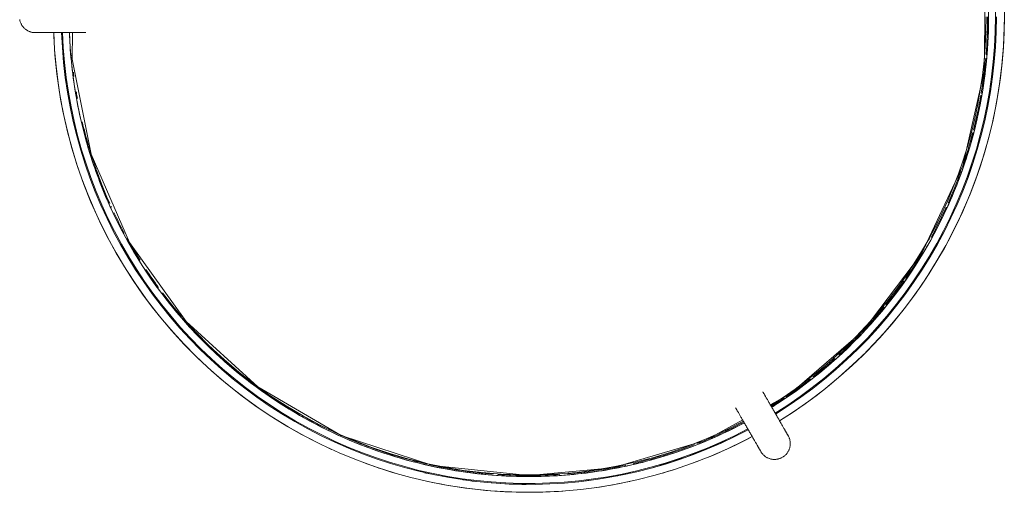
# Model space of a CAD drawing. Header units: millimetres. Extents: x 6263 to 8206, y 1041 to 6667.
# Tile 6 of 7: x 6754 to 7066, y 6358 to 6508. Entities that reach past the tile are written whole.
import ezdxf

# ---------------------------------------------------------------- set-up
doc = ezdxf.new("R2010")
doc.units = ezdxf.units.MM
doc.layers.add('E-LITE-EQPM', color=90, linetype='Continuous', lineweight=20)

# ---------------------------------------------------------------- blocks, each defined once
blk = doc.blocks.new('24020_DRUM_TABLE_structure - DRUM Black structure table lamp_Beige shade-394833-Planta_PDF')
at = {"layer": 'E-LITE-EQPM'}
for p, q in [((-155.9, -5), (-155.91, -5)), ((76.76, -122.95), (76.89, -123.17)), ((68.24, -128.19), (68.1, -127.96))]:
    blk.add_line(p, q, dxfattribs=at)
at = {"layer": 'E-LITE-EQPM', "flags": 128}
for points in [[(-156, -5), (-156.2, -5), (-156.4, -4.98), (-156.6, -4.96), (-156.8, -4.94), (-156.99, -4.9), (-157.19, -4.86), (-157.38, -4.81), (-157.57, -4.75), (-157.76, -4.68), (-157.95, -4.61), (-158.13, -4.52), (-158.31, -4.43), (-158.48, -4.34), (-158.66, -4.24), (-158.82, -4.13), (-158.99, -4.01), (-159.14, -3.89), (-159.3, -3.76), (-159.44, -3.62), (-159.59, -3.48), (-159.72, -3.34), (-159.85, -3.19), (-159.98, -3.03), (-160.1, -2.87), (-160.21, -2.7), (-160.31, -2.53), (-160.41, -2.36), (-160.5, -2.18), (-160.58, -2), (-160.66, -1.81), (-160.73, -1.62), (-160.79, -1.43), (-160.84, -1.24), (-160.89, -1.05), (-160.93, -0.85)], [(-156, -5), (-155.99, -5), (-155.97, -5), (-155.94, -5), (-155.9, -5), (-155.84, -5), (-155.77, -5), (-155.69, -5), (-155.59, -5), (-155.49, -5), (-155.37, -5), (-155.24, -5), (-155.1, -5), (-154.94, -5), (-154.78, -5), (-154.6, -5), (-154.42, -5), (-154.22, -5), (-154.01, -5), (-153.8, -5), (-153.57, -5), (-153.34, -5), (-153.1, -5), (-152.85, -5), (-152.59, -5), (-152.32, -5), (-152.05, -5), (-151.77, -5), (-151.49, -5), (-151.19, -5), (-150.9, -5), (-150.6, -5), (-150.29, -5), (-149.99, -5), (-149.67, -5), (-149.36, -5), (-149.04, -5), (-148.73, -5), (-148.41, -5), (-148.09, -5), (-147.77, -5), (-147.45, -5), (-147.13, -5), (-146.81, -5), (-146.5, -5), (-146.18, -5), (-145.87, -5), (-145.57, -5), (-145.26, -5), (-144.96, -5), (-144.67, -5), (-144.38, -5), (-144.1, -5), (-143.82, -5), (-143.55, -5), (-143.29, -5), (-143.04, -5), (-142.79, -5), (-142.55, -5), (-142.32, -5), (-142.1, -5), (-141.89, -5), (-141.69, -5), (-141.5, -5), (-141.32, -5), (-141.14, -5), (-140.99, -5), (-140.84, -5), (-140.7, -5), (-140.58, -5), (-140.46, -5), (-140.36, -5), (-140.27, -5), (-140.2, -5), (-140.13, -5), (-140.08, -5), (-140.04, -5), (-140.02, -5), (-140, -5), (-140, -5)], [(-153.41, -5), (-153.5, -5), (-153.92, -5), (-154.3, -5), (-154.64, -5), (-154.95, -5), (-155.22, -5), (-155.45, -5), (-155.64, -5), (-155.79, -5)], [(82.33, -132.6), (82.33, -132.59), (82.32, -132.58), (82.3, -132.55), (82.28, -132.51), (82.25, -132.46), (82.22, -132.4), (82.17, -132.33), (82.13, -132.25), (82.07, -132.16), (82.01, -132.05), (81.95, -131.94), (81.88, -131.82), (81.8, -131.68), (81.72, -131.54), (81.63, -131.39), (81.54, -131.23), (81.44, -131.06), (81.34, -130.88), (81.23, -130.69), (81.12, -130.5), (81, -130.3), (80.88, -130.09), (80.75, -129.87), (80.62, -129.65), (80.49, -129.42), (80.36, -129.18), (80.22, -128.94), (80.07, -128.69), (79.93, -128.44), (79.78, -128.18), (79.63, -127.92), (79.48, -127.66), (79.32, -127.39), (79.17, -127.12), (79.01, -126.85), (78.85, -126.58), (78.69, -126.3), (78.53, -126.02), (78.37, -125.75), (78.21, -125.47), (78.05, -125.19), (77.89, -124.92), (77.74, -124.64), (77.58, -124.37), (77.42, -124.1), (77.27, -123.83), (77.11, -123.56), (76.96, -123.3), (76.81, -123.04), (76.67, -122.79), (76.52, -122.54), (76.38, -122.29), (76.24, -122.06), (76.11, -121.82), (75.98, -121.59), (75.85, -121.37), (75.73, -121.16), (75.61, -120.95), (75.49, -120.75), (75.38, -120.56), (75.27, -120.38), (75.17, -120.21), (75.08, -120.04), (74.99, -119.88), (74.9, -119.74), (74.82, -119.6), (74.75, -119.47), (74.68, -119.35), (74.62, -119.24), (74.56, -119.14), (74.51, -119.06), (74.47, -118.98), (74.43, -118.91), (74.4, -118.86), (74.37, -118.81), (74.35, -118.78), (74.34, -118.76), (74.33, -118.75), (74.33, -118.74)], [(65.67, -123.74), (65.67, -123.75), (65.68, -123.77), (65.7, -123.79), (65.72, -123.83), (65.75, -123.88), (65.78, -123.94), (65.83, -124.01), (65.87, -124.1), (65.93, -124.19), (65.99, -124.29), (66.05, -124.4), (66.12, -124.53), (66.2, -124.66), (66.28, -124.8), (66.37, -124.95), (66.46, -125.11), (66.56, -125.28), (66.66, -125.46), (66.77, -125.65), (66.88, -125.84), (67, -126.05), (67.12, -126.26), (67.25, -126.47), (67.38, -126.7), (67.51, -126.93), (67.64, -127.16), (67.78, -127.41), (67.93, -127.65), (68.07, -127.91), (68.22, -128.16), (68.37, -128.42), (68.52, -128.69), (68.68, -128.95), (68.83, -129.22), (68.99, -129.49), (69.15, -129.77), (69.31, -130.04), (69.47, -130.32), (69.63, -130.6), (69.79, -130.87), (69.95, -131.15), (70.11, -131.43), (70.26, -131.7), (70.42, -131.97), (70.58, -132.25), (70.73, -132.51), (70.89, -132.78), (71.04, -133.04), (71.19, -133.3), (71.33, -133.55), (71.48, -133.8), (71.62, -134.05), (71.76, -134.29), (71.89, -134.52), (72.02, -134.75), (72.15, -134.97), (72.27, -135.18), (72.39, -135.39), (72.51, -135.59), (72.62, -135.78), (72.73, -135.96), (72.83, -136.14), (72.92, -136.3), (73.01, -136.46), (73.1, -136.61), (73.18, -136.75), (73.25, -136.87), (73.32, -136.99), (73.38, -137.1), (73.44, -137.2), (73.49, -137.29), (73.53, -137.36), (73.57, -137.43), (73.6, -137.49), (73.63, -137.53), (73.65, -137.56), (73.66, -137.59), (73.67, -137.6), (73.67, -137.6)], [(81.04, -130.37), (81.08, -130.44), (81.29, -130.8), (81.48, -131.13), (81.65, -131.43), (81.81, -131.69), (81.94, -131.92), (82.05, -132.12), (82.15, -132.28), (82.22, -132.42)], [(82.33, -132.6), (82.43, -132.78), (82.52, -132.95), (82.6, -133.14), (82.67, -133.32), (82.74, -133.51), (82.8, -133.7), (82.85, -133.89), (82.9, -134.09), (82.93, -134.29), (82.96, -134.48), (82.98, -134.68), (83, -134.88), (83, -135.08), (83, -135.28), (82.99, -135.48), (82.97, -135.68), (82.94, -135.88), (82.9, -136.08), (82.86, -136.27), (82.81, -136.46), (82.75, -136.66), (82.69, -136.84), (82.61, -137.03), (82.53, -137.21), (82.44, -137.39), (82.35, -137.57), (82.25, -137.74), (82.14, -137.91), (82.02, -138.07), (81.9, -138.23), (81.77, -138.38), (81.64, -138.53), (81.5, -138.67), (81.35, -138.81), (81.2, -138.94), (81.04, -139.07), (80.88, -139.19), (80.72, -139.3), (80.55, -139.4), (80.5, -139.43)], [(73.56, -137.41), (73.51, -137.32), (73.42, -137.17), (73.31, -136.98), (73.18, -136.76), (73.04, -136.5), (72.87, -136.21), (72.68, -135.89), (72.48, -135.54), (72.26, -135.15), (72.02, -134.75)], [(80.5, -139.43), (80.32, -139.53), (80.15, -139.62), (79.96, -139.7), (79.78, -139.77), (79.59, -139.84), (79.4, -139.9), (79.21, -139.95), (79.01, -140), (78.81, -140.03), (78.62, -140.06), (78.42, -140.08), (78.22, -140.1), (78.02, -140.1), (77.82, -140.1), (77.62, -140.09), (77.42, -140.07), (77.22, -140.04), (77.02, -140), (76.83, -139.96), (76.64, -139.91), (76.44, -139.85), (76.26, -139.79), (76.07, -139.71), (75.89, -139.63), (75.71, -139.54), (75.53, -139.45), (75.36, -139.35), (75.19, -139.24), (75.03, -139.12), (74.87, -139), (74.72, -138.87), (74.57, -138.74), (74.43, -138.6), (74.29, -138.45), (74.16, -138.3), (74.03, -138.14), (73.91, -137.98), (73.8, -137.82), (73.72, -137.68)]]:
    blk.add_lwpolyline(points, dxfattribs=at)
at = {"layer": 'E-LITE-EQPM'}
for start, end in [(301.9692, 0), (186.9454, 187.473), (189.5373, 190.2023), (193.2344, 196.2553), (196.3636, 200.3908), (200.4545, 204.0656), (205.2847, 208.1624), (208.9536, 212.095), (213.4692, 216.2287), (217.038, 220.8745), (220.9925, 298.0557)]:
    blk.add_arc((0, 0), 145, start, end, dxfattribs=at)
blk = doc.blocks.new('2P0522_2P0524_DRUM_SHADE - DRUM Beige shade table lamp-395608-Planta_PDF')
at = {"layer": 'E-LITE-EQPM', "lineweight": 9}
for p, q in [((-12.14, 144.45), (-12.33, 144.43)), ((-12.14, 144.45), (-12.33, 144.43)), ((-12.33, 144.43), (-12.14, 144.45)), ((-12.33, 144.43), (-12.14, 144.45)), ((-25.68, 142.67), (-25.88, 142.63)), ((-25.68, 142.67), (-25.88, 142.63)), ((-25.88, 142.63), (-25.68, 142.67)), ((-25.88, 142.63), (-25.68, 142.67)), ((-48.76, 136.52), (-48.95, 136.45)), ((-48.76, 136.52), (-48.95, 136.45)), ((-48.95, 136.45), (-48.76, 136.52)), ((-48.95, 136.45), (-48.76, 136.52)), ((-72.56, 125.44), (-72.6, 125.49)), ((-72.6, 125.49), (-72.56, 125.44)), ((-74.76, 124.24), (-74.71, 124.16)), ((-99.98, 105.01), (-99.96, 105.03)), ((-99.98, 105.01), (-99.96, 105.03)), ((-126.18, 71.56), (-126.18, 71.56)), ((-126.18, 71.56), (-126.18, 71.56)), ((-139.28, 40.7), (-139.26, 40.76)), ((-139.28, 40.7), (-139.26, 40.76)), ((-145.19, -1.81), (-145.14, 3.99)), ((-145.19, -1.81), (-145.14, 3.99)), ((-130.69, -63.51), (-131.19, -62.43)), ((-130.69, -63.51), (-131.19, -62.43)), ((-110.44, -94.48), (-110.46, -94.45)), ((-110.44, -94.48), (-110.46, -94.45)), ((-89.48, -114.56), (-89.5, -114.55)), ((-89.48, -114.56), (-89.5, -114.55)), ((-74.5, -124.29), (-74.75, -124.72)), ((-72.35, -125.57), (-72.59, -125.97)), ((-72.59, -125.97), (-72.35, -125.57)), ((-70.42, -127.21), (-70.2, -126.84)), ((-22.57, -146.27), (-22.71, -146.25)), ((-20.08, -144.02), (-20.12, -144.02)), ((-20.08, -144.02), (-20.12, -144.02)), ((-3.8, -145.37), (-5.09, -145.34)), ((-3.8, -145.37), (-5.09, -145.34))]:
    blk.add_line(p, q, dxfattribs=at)
at = {"layer": 'E-LITE-EQPM', "lineweight": 9, "flags": 128}
for points in [[(-4.98, 150.15), (-6.02, 150.13), (-12.03, 149.77), (-18.02, 149.17), (-23.98, 148.33), (-29.9, 147.25), (-35.77, 145.94), (-41.59, 144.39), (-47.34, 142.61), (-53.02, 140.61), (-58.61, 138.37), (-64.1, 135.92), (-69.5, 133.25), (-74.78, 130.36), (-79.94, 127.27), (-84.98, 123.97), (-89.88, 120.47), (-94.63, 116.78), (-99.24, 112.9), (-103.68, 108.84), (-107.96, 104.61), (-112.07, 100.21), (-116, 95.65), (-119.74, 90.93), (-123.29, 86.07), (-126.64, 81.07), (-129.79, 75.94), (-132.73, 70.69), (-135.47, 65.32), (-137.98, 59.85), (-140.27, 54.29), (-142.34, 48.64), (-144.18, 42.9), (-145.79, 37.1), (-147.17, 31.24), (-148.31, 25.33), (-149.21, 19.38), (-149.88, 13.4), (-150.31, 7.4), (-150.49, 1.38), (-150.44, -4.64), (-150.14, -10.65), (-149.6, -16.65), (-148.83, -22.62), (-147.81, -28.55), (-146.56, -34.44), (-145.08, -40.27), (-143.36, -46.04), (-141.42, -51.74), (-139.24, -57.35), (-136.85, -62.88), (-134.24, -68.3), (-132.83, -70.94)], [(-4.98, 150.15), (-6.02, 150.13), (-12.03, 149.77), (-18.02, 149.17), (-23.98, 148.33), (-29.9, 147.25), (-35.77, 145.94), (-41.59, 144.39), (-47.34, 142.61), (-53.02, 140.61), (-58.61, 138.37), (-64.1, 135.92), (-69.5, 133.25), (-74.78, 130.36), (-79.94, 127.27), (-84.98, 123.97), (-89.88, 120.47), (-94.63, 116.78), (-99.24, 112.9), (-103.68, 108.84), (-107.96, 104.61), (-112.07, 100.21), (-116, 95.65), (-119.74, 90.93), (-123.29, 86.07), (-126.64, 81.07), (-129.79, 75.94), (-132.73, 70.69), (-135.47, 65.32), (-137.98, 59.85), (-140.27, 54.29), (-142.34, 48.64), (-144.18, 42.9), (-145.79, 37.1), (-147.17, 31.24), (-148.31, 25.33), (-149.21, 19.38), (-149.88, 13.4), (-150.31, 7.4), (-150.49, 1.38), (-150.44, -4.64), (-150.14, -10.65), (-149.6, -16.65), (-148.83, -22.62), (-147.81, -28.55), (-146.56, -34.44), (-145.08, -40.27), (-143.36, -46.04), (-141.42, -51.74), (-139.24, -57.35), (-136.85, -62.88), (-134.24, -68.3), (-132.83, -70.94)], [(-145.2, -0.25), (-141.98, 30.12), (-132.48, 59.17), (-117.11, 85.58), (-96.46, 108.27), (-71.45, 126.15), (-43.46, 138.29), (-13.42, 144.33), (-4.99, 144.21)], [(-145.2, -0.25), (-141.98, 30.12), (-132.48, 59.17), (-117.11, 85.58), (-96.46, 108.27), (-71.45, 126.15), (-43.46, 138.29), (-13.42, 144.33), (-4.99, 144.21)], [(-127.54, -67.94), (-134.06, -56.01), (-142.76, -26.74), (-145.2, -0.25)], [(-127.54, -67.94), (-134.06, -56.01), (-142.76, -26.74), (-145.2, -0.25)], [(122.67, -76.52), (117.11, -86.07), (96.46, -108.76), (71.45, -126.65), (43.46, -138.79), (13.42, -144.82), (-17.3, -144.41), (-47.16, -137.56), (-75.04, -124.55), (-99.37, -106.11), (-119.39, -82.88), (-122.79, -76.65)], [(122.67, -76.52), (117.11, -86.07), (96.46, -108.76), (71.45, -126.65), (43.46, -138.79), (13.42, -144.82), (-17.3, -144.41), (-47.16, -137.56), (-75.04, -124.55), (-99.37, -106.11), (-119.39, -82.88), (-122.79, -76.65)], [(-127.87, -79.58), (-125.12, -83.88), (-121.68, -88.82), (-118.04, -93.61), (-114.21, -98.26), (-110.2, -102.74), (-106.01, -107.07), (-101.66, -111.22), (-97.14, -115.2), (-92.46, -118.99), (-87.64, -122.6), (-82.68, -126), (-77.58, -129.21), (-72.36, -132.21), (-67.03, -135), (-61.59, -137.57), (-56.05, -139.92), (-50.42, -142.05), (-44.7, -143.95), (-38.92, -145.63), (-33.08, -147.07), (-27.18, -148.27), (-21.24, -149.24), (-15.26, -149.97), (-9.26, -150.46), (-3.25, -150.71), (0, -150.75)], [(-127.87, -79.58), (-125.12, -83.88), (-121.68, -88.82), (-118.04, -93.61), (-114.21, -98.26), (-110.2, -102.74), (-106.01, -107.07), (-101.66, -111.22), (-97.14, -115.2), (-92.46, -118.99), (-87.64, -122.6), (-82.68, -126), (-77.58, -129.21), (-72.36, -132.21), (-67.03, -135), (-61.59, -137.57), (-56.05, -139.92), (-50.42, -142.05), (-44.7, -143.95), (-38.92, -145.63), (-33.08, -147.07), (-27.18, -148.27), (-21.24, -149.24), (-15.26, -149.97), (-9.26, -150.46), (-3.25, -150.71), (0, -150.75)]]:
    blk.add_lwpolyline(points, dxfattribs=at)
at = {"layer": 'E-LITE-EQPM', "lineweight": 9}
for centre, radius, start, end in [((0, -0.25), 150.5, 91.8986, 155.4923), ((0, -0.25), 150.5, 91.8986, 155.4923), ((0, -0.25), 150.5, 91.8986, 155.4923), ((0, -0.25), 150.5, 91.8986, 155.4923), ((0, -0.25), 148, 91.9272, 207.9816), ((0, -0.25), 148, 91.9272, 207.9816), ((0, -0.25), 147.7, 91.9278, 207.9776), ((0, -0.25), 147.7, 91.9278, 207.9776), ((0, -0.25), 145.52, 91.9614, 207.9659), ((0, -0.25), 145.52, 91.9614, 207.9659), ((0, -0.25), 145.2, 104.0669, 104.2766), ((0, -0.25), 145.2, 104.0669, 104.2766), ((0, -0.25), 145.2, 104.0669, 104.2766), ((0, -0.25), 145.2, 104.0669, 104.2766), ((0, -0.25), 145.2, 99.3951, 99.5108), ((0, -0.25), 145.2, 99.3951, 99.5108), ((0, -0.25), 145.2, 99.3951, 99.5108), ((0, -0.25), 145.2, 99.3951, 99.5108), ((0, -0.25), 145.2, 108.9377, 109.3261), ((0, -0.25), 145.2, 108.9377, 109.3261), ((0, -0.25), 145.2, 108.9377, 109.3261), ((0, -0.25), 145.2, 108.9377, 109.3261), ((0, -0.25), 145.2, 114.3632, 114.5124), ((0, -0.25), 145.2, 114.3632, 114.5124), ((0, -0.25), 145.2, 114.3632, 114.5124), ((0, -0.25), 145.2, 114.3632, 114.5124), ((0, -0.25), 145.2, 120.9867, 121.5945), ((0, -0.25), 145.2, 120.9867, 121.5945), ((0, -0.25), 145.2, 120.9867, 121.5945), ((0, -0.25), 145.2, 120.9867, 121.5945), ((0, -0.25), 145.2, 125.1221, 125.8585), ((0, -0.25), 145.2, 125.1221, 125.8585), ((0, -0.25), 145.2, 125.1221, 125.8585), ((0, -0.25), 145.2, 125.1221, 125.8585), ((0, -0.25), 145.2, 123.9292, 124.78), ((0, -0.25), 145.2, 123.9292, 124.78), ((0, -0.25), 145.2, 123.9292, 124.78), ((0, -0.25), 145.2, 123.9292, 124.78), ((0, -0.25), 145.2, 127.9627, 128.8778), ((0, -0.25), 145.2, 127.9627, 128.8778), ((0, -0.25), 145.2, 127.9627, 128.8778), ((0, -0.25), 145.2, 127.9627, 128.8778), ((0, -0.25), 145.2, 129.8113, 130.1203), ((0, -0.25), 145.2, 129.8113, 130.1203), ((0, -0.25), 145.2, 129.8113, 130.1203), ((0, -0.25), 145.2, 129.8113, 130.1203), ((0, -0.25), 145.2, 131.9604, 132.9645), ((0, -0.25), 145.2, 131.9604, 132.9645), ((0, -0.25), 145.2, 131.9604, 132.9645), ((0, -0.25), 145.2, 131.9604, 132.9645), ((0, -0.25), 145.2, 133.8009, 134.3798), ((0, -0.25), 145.2, 133.8009, 134.3798), ((0, -0.25), 145.2, 133.8009, 134.3798), ((0, -0.25), 145.2, 133.8009, 134.3798), ((0, -0.25), 145.2, 135.9128, 137.2913), ((0, -0.25), 145.2, 135.9128, 137.2913), ((0, -0.25), 145.2, 135.9128, 137.2913), ((0, -0.25), 145.2, 135.9128, 137.2913), ((0, -0.25), 145.2, 137.7517, 141.8004), ((0, -0.25), 145.2, 137.7517, 141.8004), ((0, -0.25), 145.2, 137.7517, 141.8004), ((0, -0.25), 145.2, 137.7517, 141.8004), ((0, -0.25), 145.2, 142.0498, 145.9132), ((0, -0.25), 145.2, 142.0498, 145.9132), ((0, -0.25), 145.2, 142.0498, 145.9132), ((0, -0.25), 145.2, 142.0498, 145.9132), ((0, -0.25), 145.2, 146.5468, 150.0105), ((0, -0.25), 145.2, 146.5468, 150.0105), ((0, -0.25), 145.2, 146.5468, 150.0105), ((0, -0.25), 145.2, 146.5468, 150.0105), ((0, -0.25), 145.2, 150.3948, 154.343), ((0, -0.25), 145.2, 150.3948, 154.343), ((0, -0.25), 145.2, 150.3948, 154.343), ((0, -0.25), 145.2, 150.3948, 154.343), ((0, -0.25), 145.2, 154.8008, 158.8043), ((0, -0.25), 145.2, 154.8008, 158.8043), ((0, -0.25), 145.2, 154.8008, 158.8043), ((0, -0.25), 145.2, 154.8008, 158.8043), ((0, -0.25), 150.5, 159.5455, 163.6586), ((0, -0.25), 150.5, 159.5455, 163.6586), ((0, -0.25), 150.5, 159.5455, 163.6586), ((0, -0.25), 150.5, 159.5455, 163.6586), ((0, -0.25), 145.2, 158.8444, 163.0755), ((0, -0.25), 145.2, 158.8444, 163.0755), ((0, -0.25), 145.2, 158.8444, 163.0755), ((0, -0.25), 145.2, 158.8444, 163.0755), ((0, -0.25), 145.2, 163.1851, 167.2041), ((0, -0.25), 145.2, 163.1851, 167.2041), ((0, -0.25), 145.2, 163.1851, 167.2041), ((0, -0.25), 145.2, 163.1851, 167.2041), ((0, -0.25), 150.5, 167.7273, 180), ((0, -0.25), 150.5, 167.7273, 180), ((0, -0.25), 150.5, 167.7273, 184.0909), ((0, -0.25), 150.5, 167.7273, 184.0909), ((0, 0), 148, 167.2133, 167.7888), ((0, -0.25), 145.2, 167.4483, 171.4258), ((0, -0.25), 145.2, 167.4483, 171.4258), ((0, -0.25), 145.2, 167.4483, 171.4258), ((0, -0.25), 145.2, 167.4483, 171.4258), ((0, 0), 148, 171.9628, 173.5107), ((0, -0.25), 145.2, 171.5377, 175.5184), ((0, -0.25), 145.2, 171.5377, 175.5184), ((0, -0.25), 145.2, 171.5377, 175.5184), ((0, -0.25), 145.2, 171.5377, 175.5184), ((0, 0), 148, 175.558, 179.7711), ((0, -0.25), 145.2, 176.115, 183.8859), ((0, -0.25), 145.2, 176.115, 183.8859), ((0, -0.25), 145.2, 176.115, 183.8859), ((0, -0.25), 145.2, 176.115, 183.8859), ((0, -0.25), 150.5, 180, 184.0909), ((0, -0.25), 150.5, 180, 184.0909), ((0, -0.25), 145.2, 184.8732, 188.2952), ((0, -0.25), 145.2, 184.8732, 188.2952), ((0, -0.25), 145.2, 184.8732, 188.2952), ((0, -0.25), 145.2, 184.8732, 188.2952), ((0, 0), 148, 187.0529, 187.5758), ((0, -0.25), 150.5, 188.1818, 192.2727), ((0, -0.25), 150.5, 188.1818, 192.2727), ((0, -0.25), 150.5, 188.1818, 192.2727), ((0, -0.25), 150.5, 188.1818, 192.2727), ((0, -0.25), 145.2, 188.4623, 192.1984), ((0, -0.25), 145.2, 188.4623, 192.1984), ((0, -0.25), 145.2, 188.4623, 192.1984), ((0, -0.25), 145.2, 188.4623, 192.1984), ((0, 0), 148, 188.6218, 189.5971), ((0, 0), 148, 190.4829, 192.8493), ((0, -0.25), 145.2, 193.1456, 196.8186), ((0, -0.25), 145.2, 193.1456, 196.8186), ((0, -0.25), 145.2, 193.1456, 196.8186), ((0, -0.25), 145.2, 193.1456, 196.8186), ((0, 0), 148, 195.5168, 205.081), ((0, -0.25), 150.5, 196.3636, 208.0226), ((0, -0.25), 150.5, 196.3636, 208.0226), ((0, -0.25), 150.5, 196.3636, 208.0226), ((0, -0.25), 150.5, 196.3636, 208.0226), ((0, -0.25), 145.2, 196.9245, 201.1556), ((0, -0.25), 145.2, 196.9245, 201.1556), ((0, -0.25), 145.2, 196.9245, 201.1556), ((0, -0.25), 145.2, 196.9245, 201.1556), ((0, -0.25), 145.2, 201.5482, 205.3525), ((0, -0.25), 145.2, 201.5482, 205.3525), ((0, -0.25), 145.2, 201.5482, 205.3525), ((0, -0.25), 145.2, 201.5482, 205.3525), ((0, -0.25), 145.2, 205.4446, 207.9681), ((0, -0.25), 145.2, 205.4446, 207.9681), ((0, -0.25), 145.2, 205.4446, 207.9681), ((0, -0.25), 145.2, 205.4446, 207.9681), ((0, -0.25), 145.52, 211.8794, 270), ((0, -0.25), 145.52, 211.8794, 270), ((0, -0.25), 145.2, 211.8807, 213.8315), ((0, -0.25), 145.2, 211.8807, 213.8315), ((0, -0.25), 145.2, 211.8807, 213.8315), ((0, -0.25), 145.2, 211.8807, 213.8315), ((0, -0.25), 150.5, 211.8157, 328.1853), ((0, -0.25), 150.5, 211.8157, 328.1853), ((0, -0.25), 150.5, 211.8157, 270), ((0, -0.25), 150.5, 211.8157, 270), ((0, -0.25), 148, 211.8483, 270), ((0, -0.25), 148, 211.8483, 270), ((0, 0), 148, 211.9295, 212.6386), ((0, -0.25), 147.7, 211.8488, 270), ((0, -0.25), 147.7, 211.8488, 270), ((0, 0), 148, 214.2692, 216.4111), ((0, -0.25), 145.2, 214.1048, 217.8816), ((0, -0.25), 145.2, 214.1048, 217.8816), ((0, -0.25), 145.2, 214.1048, 217.8816), ((0, -0.25), 145.2, 214.1048, 217.8816), ((0, -0.25), 145.2, 218.2746, 221.832), ((0, -0.25), 145.2, 218.2746, 221.832), ((0, -0.25), 145.2, 218.2746, 221.832), ((0, -0.25), 145.2, 218.2746, 221.832), ((0, -0.25), 145.2, 222.5233, 226.2657), ((0, -0.25), 145.2, 222.5233, 226.2657), ((0, -0.25), 145.2, 222.5233, 226.2657), ((0, -0.25), 145.2, 222.5233, 226.2657), ((0, 0), 148, 224.5776, 225.3892), ((0, -0.25), 145.2, 227.0318, 230.7655), ((0, -0.25), 145.2, 227.0318, 230.7655), ((0, -0.25), 145.2, 227.0318, 230.7655), ((0, -0.25), 145.2, 227.0318, 230.7655), ((0, -0.25), 145.2, 231.117, 234.8284), ((0, -0.25), 145.2, 231.117, 234.8284), ((0, -0.25), 145.2, 231.117, 234.8284), ((0, -0.25), 145.2, 231.117, 234.8284), ((0, -0.25), 145.2, 235.2324, 239.0133), ((0, -0.25), 145.2, 235.2324, 239.0133), ((0, -0.25), 145.2, 235.2324, 239.0133), ((0, -0.25), 145.2, 235.2324, 239.0133), ((0, 0), 148, 236.4904, 242.3815), ((0, -0.25), 145.2, 241.248, 245.4667), ((0, -0.25), 145.2, 241.248, 245.4667), ((0, -0.25), 145.2, 241.248, 245.4667), ((0, -0.25), 145.2, 241.248, 245.4667), ((0, -0.25), 145.2, 246.0577, 250.3123), ((0, -0.25), 145.2, 246.0577, 250.3123), ((0, -0.25), 145.2, 246.0577, 250.3123), ((0, -0.25), 145.2, 246.0577, 250.3123), ((0, 0), 148, 249.581, 251.626), ((0, -0.25), 145.2, 251.0354, 255.3821), ((0, -0.25), 145.2, 251.0354, 255.3821), ((0, -0.25), 145.2, 251.0354, 255.3821), ((0, -0.25), 145.2, 251.0354, 255.3821), ((0, -0.25), 145.2, 255.6934, 260.1658), ((0, -0.25), 145.2, 255.6934, 260.1658), ((0, -0.25), 145.2, 255.6934, 260.1658), ((0, -0.25), 145.2, 255.6934, 260.1658), ((0, -0.25), 145.2, 260.4035, 264.842), ((0, -0.25), 145.2, 260.4035, 264.842), ((0, -0.25), 145.2, 260.4035, 264.842), ((0, -0.25), 145.2, 260.4035, 264.842), ((0, -0.25), 145.2, 265.2679, 270), ((0, -0.25), 145.2, 265.2679, 270), ((0, -0.25), 145.2, 265.2679, 270), ((0, -0.25), 145.2, 265.2679, 270), ((0, 0), 148, 263.0405, 265.9156), ((0, 0), 148, 269.3242, 271.8686)]:
    blk.add_arc(centre, radius, start, end, dxfattribs=at)
for points, knots in [([(-4.94, 145.19), (-4.99, 145.19), (-6.74, 145.13), (-11.98, 144.85), (-20.69, 143.92), (-30.9, 142.08), (-38.47, 140.15), (-42.62, 138.9), (-43.44, 138.64)], [0.51103503, 0.51103503, 0.51103503, 0.51103503, 0.51136364, 0.52272727, 0.54545455, 0.56818182, 0.59090909, 0.59659091, 0.59659091, 0.59659091, 0.59659091]), ([(-4.94, 145.19), (-4.99, 145.19), (-6.74, 145.13), (-11.98, 144.85), (-20.69, 143.92), (-30.9, 142.08), (-38.47, 140.15), (-42.62, 138.9), (-43.44, 138.64)], [0.51103503, 0.51103503, 0.51103503, 0.51103503, 0.51136364, 0.52272727, 0.54545455, 0.56818182, 0.59090909, 0.59659091, 0.59659091, 0.59659091, 0.59659091]), ([(-43.66, 138.57), (-49.37, 136.78), (-67.93, 129.66), (-89.25, 115.97), (-102.94, 102.71), (-106.48, 98.9)], [0.5970822, 0.5970822, 0.5970822, 0.5970822, 0.6363636, 0.7272727, 0.7613636, 0.7613636, 0.7613636, 0.7613636]), ([(-43.66, 138.57), (-49.37, 136.78), (-67.93, 129.66), (-89.25, 115.97), (-102.94, 102.71), (-106.48, 98.9)], [0.5970822, 0.5970822, 0.5970822, 0.5970822, 0.6363636, 0.7272727, 0.7613636, 0.7613636, 0.7613636, 0.7613636]), ([(-106.59, 98.81), (-110.1, 95.04), (-120.08, 83.09), (-133.4, 60.65), (-141.64, 35.86), (-144.97, 15.32), (-145.52, 4.92), (-145.52, -0.25)], [0.7616558, 0.7616558, 0.7616558, 0.7616558, 0.7954545, 0.8636364, 0.9318182, 0.9659091, 1, 1, 1, 1]), ([(-106.59, 98.81), (-110.1, 95.04), (-120.08, 83.09), (-133.4, 60.65), (-141.64, 35.86), (-144.97, 15.32), (-145.52, 4.92), (-145.52, -0.25)], [0.7616558, 0.7616558, 0.7616558, 0.7616558, 0.7954545, 0.8636364, 0.9318182, 0.9659091, 1, 1, 1, 1]), ([(-145.24, -0.25), (-145.18, -0.25), (-145.18, -0.25), (-145.38, -0.25), (-145.52, -0.25)], [0.7777778, 0.7777778, 0.7777778, 0.7777778, 0.8888889, 1, 1, 1, 1]), ([(-145.52, -0.25), (-145.52, -7.12), (-144.54, -20.98), (-139.5, -44.19), (-133.14, -59.79), (-128.53, -68.48)], [0, 0, 0, 0, 0.0454545, 0.0909091, 0.1554299, 0.1554299, 0.1554299, 0.1554299]), ([(-145.24, -0.25), (-145.18, -0.25), (-145.18, -0.25), (-145.38, -0.25), (-145.52, -0.25)], [0.7777778, 0.7777778, 0.7777778, 0.7777778, 0.8888889, 1, 1, 1, 1]), ([(-145.52, -0.25), (-145.52, -7.12), (-144.54, -20.98), (-139.5, -44.19), (-133.14, -59.79), (-128.53, -68.48)], [0, 0, 0, 0, 0.0454545, 0.0909091, 0.1554299, 0.1554299, 0.1554299, 0.1554299]), ([(-145.52, -0.25), (-145.38, -0.25), (-145.18, -0.25), (-145.18, -0.25), (-145.24, -0.25)], [0, 0, 0, 0, 0.1111111, 0.2222222, 0.2222222, 0.2222222, 0.2222222]), ([(-145.52, -0.25), (-145.38, -0.25), (-145.18, -0.25), (-145.18, -0.25), (-145.24, -0.25)], [0, 0, 0, 0, 0.1111111, 0.2222222, 0.2222222, 0.2222222, 0.2222222]), ([(-123.57, -77.1), (-123.2, -77.7), (-115.41, -90.02), (-96.61, -111.73), (-67.14, -130.65), (-44.35, -139.14), (-30.89, -142.58), (-20.68, -144.41), (-12.01, -145.34), (-5.09, -145.71), (0, -145.8), (5.07, -145.71), (11.98, -145.34), (20.69, -144.41), (30.9, -142.58), (44.35, -139.15), (67.13, -130.66), (93.67, -113.62), (113.08, -92.68), (121.4, -80.66), (123.63, -77.12)], [0.1771634, 0.1771634, 0.1771634, 0.1771634, 0.1818182, 0.2727273, 0.3636364, 0.4090909, 0.4318182, 0.4545455, 0.4772727, 0.4886364, 0.5, 0.5113636, 0.5227273, 0.5454545, 0.5681818, 0.5909091, 0.6363636, 0.7272727, 0.7954545, 0.8228616, 0.8228616, 0.8228616, 0.8228616]), ([(-123.57, -77.1), (-123.2, -77.7), (-115.41, -90.02), (-96.61, -111.73), (-67.14, -130.65), (-44.35, -139.14), (-30.89, -142.58), (-20.68, -144.41), (-12.01, -145.34), (-5.09, -145.71), (0, -145.8), (5.07, -145.71), (11.98, -145.34), (20.69, -144.41), (30.9, -142.58), (44.35, -139.15), (67.13, -130.66), (93.67, -113.62), (113.08, -92.68), (121.4, -80.66), (123.63, -77.12)], [0.1771634, 0.1771634, 0.1771634, 0.1771634, 0.1818182, 0.2727273, 0.3636364, 0.4090909, 0.4318182, 0.4545455, 0.4772727, 0.4886364, 0.5, 0.5113636, 0.5227273, 0.5454545, 0.5681818, 0.5909091, 0.6363636, 0.7272727, 0.7954545, 0.8228616, 0.8228616, 0.8228616, 0.8228616])]:
    blk.add_open_spline(points, degree=3, knots=knots, dxfattribs=at)
for points in [[(-148.01, -0.25), (-147.91, -0.25), (-147.81, -0.25), (-147.72, -0.25)], [(-148.01, -0.25), (-147.91, -0.25), (-147.81, -0.25), (-147.72, -0.25)], [(-147.72, -0.25), (-147.81, -0.25), (-147.91, -0.25), (-148, -0.25)], [(-147.72, -0.25), (-147.81, -0.25), (-147.91, -0.25), (-148, -0.25)]]:
    blk.add_open_spline(points, degree=3, dxfattribs=at)

msp = doc.modelspace()

# ---------------------------------------------------------------- block references
at = {"layer": 'E-LITE-EQPM'}
msp.add_blockref('24020_DRUM_TABLE_structure - DRUM Black structure table lamp_Beige shade-394833-Planta_PDF', (6915.15, 6508.78), dxfattribs=at)
at = {"layer": 'E-LITE-EQPM', "lineweight": 9, "rotation": 90.00000000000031}
msp.add_blockref('2P0522_2P0524_DRUM_SHADE - DRUM Beige shade table lamp-395608-Planta_PDF', (6915.15, 6508.78), dxfattribs=at)

doc.saveas('drawing.dxf')
